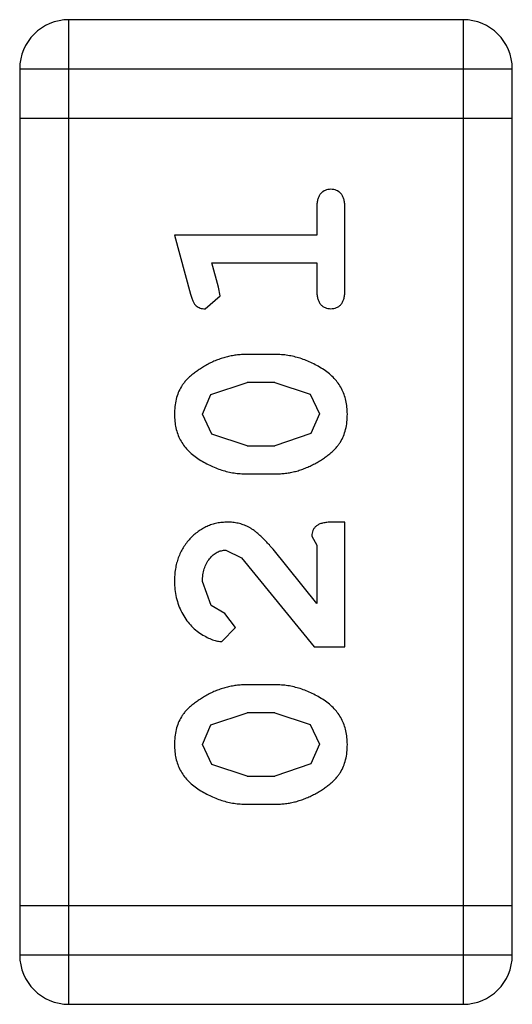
# Model space of a CAD drawing. Header units: inches. Extents: x -50 to 60, y -7 to 68.
# Tile 90 of 108: x 49.45 to 49.755, y 25.194 to 25.803. Entities that reach past the tile are written whole.
import ezdxf

# ---------------------------------------------------------------- set-up
doc = ezdxf.new("R2010")
doc.units = ezdxf.units.IN
doc.header["$LTSCALE"] = 1.21
doc.header["$MEASUREMENT"] = 0
doc.layers.get('0').update_dxf_attribs({"linetype": 'CONTINUOUS'})

msp = doc.modelspace()

# ---------------------------------------------------------------- linework, layer by layer
at = {"color": 7, "linetype": 'Continuous'}
for p, q in [((49.72421, 25.80338), (49.48037, 25.80338)), ((49.48037, 25.19378), (49.48037, 25.80338)), ((49.72421, 25.80338), (49.72421, 25.19378)), ((49.44989, 25.7729), (49.75469, 25.7729)), ((49.44989, 25.7729), (49.44989, 25.22426)), ((49.75469, 25.22426), (49.75469, 25.7729)), ((49.44989, 25.74242), (49.75469, 25.74242)), ((49.63375, 25.68736), (49.63375, 25.67005)), ((49.65106, 25.63544), (49.65106, 25.68736)), ((49.63375, 25.67005), (49.54566, 25.67005)), ((49.54566, 25.67005), (49.55554, 25.63348)), ((49.56879, 25.65275), (49.63375, 25.65275)), ((49.57294, 25.63773), (49.56879, 25.65275)), ((49.63375, 25.65275), (49.63375, 25.63544)), ((49.57397, 25.63232), (49.57294, 25.63773)), ((49.56471, 25.62443), (49.57397, 25.63232)), ((49.60802, 25.59611), (49.59027, 25.59611)), ((49.56825, 25.57124), (49.59054, 25.57881)), ((49.60775, 25.57881), (49.59054, 25.57881)), ((49.60775, 25.57881), (49.62953, 25.57156)), ((49.56296, 25.5591), (49.56825, 25.57124)), ((49.62953, 25.57156), (49.63533, 25.55927)), ((49.56876, 25.54673), (49.56296, 25.5591)), ((49.63533, 25.55927), (49.63004, 25.54713)), ((49.59054, 25.53948), (49.56876, 25.54673)), ((49.63004, 25.54713), (49.60775, 25.53948)), ((49.59054, 25.53948), (49.60775, 25.53948)), ((49.59027, 25.52218), (49.60802, 25.52218)), ((49.65106, 25.49229), (49.64319, 25.49229)), ((49.65106, 25.4152), (49.65106, 25.49229)), ((49.63061, 25.48363), (49.63375, 25.47813)), ((49.63375, 25.44195), (49.60671, 25.47552)), ((49.63375, 25.47813), (49.63375, 25.44195)), ((49.57749, 25.47498), (49.5872, 25.47021)), ((49.5872, 25.47021), (49.63218, 25.4152)), ((49.56834, 25.44062), (49.56296, 25.45549)), ((49.57685, 25.43565), (49.56834, 25.44062)), ((49.58341, 25.42717), (49.57685, 25.43565)), ((49.57498, 25.41835), (49.58341, 25.42717)), ((49.63218, 25.4152), (49.65106, 25.4152)), ((49.60802, 25.3916), (49.59027, 25.3916)), ((49.56825, 25.36673), (49.59054, 25.3743)), ((49.60775, 25.3743), (49.59054, 25.3743)), ((49.60775, 25.3743), (49.62953, 25.36705)), ((49.56296, 25.35459), (49.56825, 25.36673)), ((49.62953, 25.36705), (49.63533, 25.35476)), ((49.56876, 25.34222), (49.56296, 25.35459)), ((49.63533, 25.35476), (49.63004, 25.34261)), ((49.59054, 25.33497), (49.56876, 25.34222)), ((49.63004, 25.34261), (49.60775, 25.33497)), ((49.59054, 25.33497), (49.60775, 25.33497)), ((49.59027, 25.31767), (49.60802, 25.31767)), ((49.75469, 25.25474), (49.44989, 25.25474)), ((49.75469, 25.22426), (49.44989, 25.22426)), ((49.48037, 25.19378), (49.72421, 25.19378))]:
    msp.add_line(p, q, dxfattribs=at)
for centre, start, end in [((49.48037, 25.7729), 90, 180), ((49.72421, 25.7729), 0, 90), ((49.48037, 25.22426), 180, 270), ((49.72421, 25.22426), 270, 0)]:
    msp.add_arc(centre, 0.03048, start, end, dxfattribs=at)
for points, knots in [([(49.64241, 25.69837), (49.6418, 25.69834), (49.64061, 25.69827), (49.63893, 25.69777), (49.63743, 25.69693), (49.63611, 25.69576), (49.63503, 25.69422), (49.63428, 25.69226), (49.63382, 25.68994), (49.63378, 25.68825), (49.63375, 25.68736)], [0, 0, 0, 0, 0.11517, 0.223509, 0.328254, 0.438012, 0.553651, 0.682263, 0.830856, 1, 1, 1, 1]), ([(49.65106, 25.68736), (49.65104, 25.68825), (49.651, 25.68994), (49.65053, 25.69226), (49.64982, 25.69422), (49.64872, 25.69576), (49.6474, 25.69694), (49.64588, 25.69777), (49.6442, 25.69828), (49.64302, 25.69834), (49.64241, 25.69837)], [0, 0, 0, 0, 0.169012, 0.317488, 0.445429, 0.560977, 0.67065, 0.776666, 0.88492, 1, 1, 1, 1]), ([(49.63375, 25.63544), (49.63378, 25.63455), (49.63382, 25.63287), (49.63428, 25.63054), (49.63504, 25.62858), (49.6361, 25.62701), (49.63744, 25.62588), (49.63893, 25.62503), (49.64061, 25.62453), (49.6418, 25.62446), (49.64241, 25.62443)], [0, 0, 0, 0, 0.169102, 0.317658, 0.446239, 0.563118, 0.671828, 0.776546, 0.884858, 1, 1, 1, 1]), ([(49.64241, 25.62443), (49.64302, 25.62446), (49.6442, 25.62453), (49.64589, 25.62504), (49.64739, 25.62587), (49.64874, 25.62702), (49.64981, 25.62858), (49.65053, 25.63054), (49.651, 25.63287), (49.65104, 25.63455), (49.65106, 25.63544)], [0, 0, 0, 0, 0.115051, 0.223278, 0.329269, 0.437893, 0.554681, 0.682591, 0.83103, 1, 1, 1, 1]), ([(49.55554, 25.63348), (49.55579, 25.63263), (49.55627, 25.63107), (49.55711, 25.62898), (49.55803, 25.62735), (49.55905, 25.62616), (49.56023, 25.62536), (49.56156, 25.62483), (49.56307, 25.62447), (49.56415, 25.62444), (49.56471, 25.62443)], [0, 0, 0, 0, 0.187321, 0.344927, 0.475328, 0.579604, 0.674244, 0.773631, 0.882025, 1, 1, 1, 1]), ([(49.59027, 25.59611), (49.5892, 25.5961), (49.58705, 25.59606), (49.58386, 25.59577), (49.58073, 25.59523), (49.57762, 25.59456), (49.57457, 25.59364), (49.57156, 25.59252), (49.56859, 25.59123), (49.56571, 25.58973), (49.56299, 25.58813), (49.56043, 25.5865), (49.55811, 25.58484), (49.556, 25.58317), (49.55415, 25.58146), (49.5525, 25.57976), (49.55108, 25.57802), (49.54951, 25.57566), (49.54791, 25.57248), (49.5466, 25.56831), (49.5458, 25.56376), (49.54571, 25.56061), (49.54566, 25.55897)], [0, 0, 0, 0, 0.049855, 0.099516, 0.148482, 0.19758, 0.246804, 0.296268, 0.346517, 0.397047, 0.446826, 0.49336, 0.537801, 0.579207, 0.617974, 0.654833, 0.689171, 0.722088, 0.786392, 0.853518, 0.924186, 1, 1, 1, 1]), ([(49.65263, 25.55922), (49.65259, 25.56066), (49.65252, 25.56348), (49.6518, 25.56757), (49.65069, 25.57141), (49.64909, 25.57499), (49.64707, 25.57831), (49.64455, 25.58135), (49.64161, 25.58416), (49.63822, 25.58661), (49.63462, 25.5888), (49.63095, 25.59076), (49.62723, 25.59241), (49.62347, 25.59378), (49.61966, 25.5948), (49.61582, 25.59558), (49.61193, 25.59603), (49.60932, 25.59609), (49.60802, 25.59611)], [0, 0, 0, 0, 0.067217, 0.131051, 0.19272, 0.252824, 0.312745, 0.373449, 0.436041, 0.501494, 0.567761, 0.632087, 0.695096, 0.757109, 0.817993, 0.878657, 0.939311, 1, 1, 1, 1]), ([(49.54566, 25.55897), (49.54569, 25.55754), (49.54577, 25.55473), (49.54648, 25.55064), (49.5476, 25.54681), (49.54918, 25.54323), (49.55126, 25.53993), (49.55376, 25.53688), (49.55673, 25.53409), (49.56012, 25.53163), (49.56371, 25.52943), (49.5674, 25.52751), (49.5711, 25.52585), (49.57487, 25.52452), (49.57866, 25.52345), (49.5825, 25.52272), (49.58637, 25.52226), (49.58897, 25.5222), (49.59027, 25.52218)], [0, 0, 0, 0, 0.06692, 0.130834, 0.19258, 0.252759, 0.312631, 0.373411, 0.436359, 0.501894, 0.568244, 0.632472, 0.69556, 0.757163, 0.818592, 0.878885, 0.939235, 1, 1, 1, 1]), ([(49.60802, 25.52218), (49.60909, 25.52219), (49.61122, 25.52223), (49.6144, 25.52254), (49.61753, 25.52302), (49.62062, 25.52372), (49.62367, 25.52459), (49.62665, 25.52573), (49.62962, 25.52698), (49.6325, 25.52846), (49.63523, 25.53004), (49.63778, 25.53166), (49.64008, 25.53331), (49.6422, 25.53495), (49.64405, 25.53665), (49.64573, 25.53835), (49.64715, 25.54009), (49.64874, 25.54245), (49.65035, 25.54563), (49.65166, 25.54982), (49.65249, 25.55439), (49.65258, 25.55758), (49.65263, 25.55922)], [0, 0, 0, 0, 0.049886, 0.09882, 0.148132, 0.19689, 0.246038, 0.295176, 0.345305, 0.395692, 0.445312, 0.491875, 0.535813, 0.577009, 0.616081, 0.652689, 0.687585, 0.720206, 0.785062, 0.85223, 0.923759, 1, 1, 1, 1]), ([(49.57842, 25.49229), (49.57731, 25.49225), (49.57511, 25.49218), (49.57187, 25.49172), (49.56877, 25.49089), (49.56579, 25.48976), (49.56294, 25.48829), (49.56022, 25.48651), (49.55764, 25.48441), (49.5552, 25.48202), (49.55297, 25.47937), (49.55099, 25.47652), (49.54934, 25.47347), (49.54797, 25.47026), (49.54696, 25.46685), (49.54618, 25.46327), (49.54574, 25.4595), (49.54568, 25.45692), (49.54566, 25.45561)], [0, 0, 0, 0, 0.060981, 0.120256, 0.178148, 0.236115, 0.293993, 0.352864, 0.413358, 0.476056, 0.539296, 0.602396, 0.665116, 0.728325, 0.792919, 0.859317, 0.928302, 1, 1, 1, 1]), ([(49.60671, 25.47552), (49.60594, 25.4764), (49.60446, 25.47809), (49.60224, 25.48047), (49.60012, 25.48258), (49.59814, 25.48445), (49.59627, 25.48606), (49.5945, 25.48741), (49.59286, 25.48854), (49.59081, 25.48965), (49.58825, 25.49072), (49.58509, 25.49164), (49.58179, 25.4922), (49.57956, 25.49226), (49.57842, 25.49229)], [0, 0, 0, 0, 0.103002, 0.197728, 0.285279, 0.365235, 0.437224, 0.502446, 0.560545, 0.611446, 0.707576, 0.80349, 0.900532, 1, 1, 1, 1]), ([(49.64319, 25.49229), (49.64212, 25.49226), (49.64015, 25.49222), (49.63744, 25.49178), (49.63519, 25.49112), (49.63346, 25.49005), (49.63216, 25.48873), (49.63126, 25.48721), (49.63069, 25.48549), (49.63063, 25.48427), (49.63061, 25.48363)], [0, 0, 0, 0, 0.1844, 0.34094, 0.473574, 0.586824, 0.690029, 0.789175, 0.890445, 1, 1, 1, 1]), ([(49.56296, 25.45549), (49.56301, 25.4569), (49.56309, 25.45959), (49.56394, 25.4634), (49.56531, 25.46679), (49.56724, 25.46966), (49.5695, 25.47199), (49.57198, 25.47374), (49.57468, 25.47477), (49.57655, 25.47491), (49.57749, 25.47498)], [0, 0, 0, 0, 0.156344, 0.299348, 0.4327, 0.561, 0.682299, 0.791883, 0.89611, 1, 1, 1, 1]), ([(49.54566, 25.45561), (49.54572, 25.45391), (49.54583, 25.45056), (49.54669, 25.44562), (49.54812, 25.44087), (49.5501, 25.43638), (49.55253, 25.43224), (49.55541, 25.42859), (49.55865, 25.42544), (49.56223, 25.42293), (49.56579, 25.42096), (49.56911, 25.41949), (49.57214, 25.41856), (49.57408, 25.41842), (49.57498, 25.41835)], [0, 0, 0, 0, 0.098286, 0.193983, 0.289056, 0.384352, 0.477435, 0.566197, 0.652355, 0.737986, 0.818188, 0.887401, 0.94802, 1, 1, 1, 1]), ([(49.59027, 25.3916), (49.5892, 25.39158), (49.58705, 25.39154), (49.58386, 25.39125), (49.58073, 25.39072), (49.57762, 25.39005), (49.57457, 25.38913), (49.57156, 25.38801), (49.56859, 25.38672), (49.56571, 25.38522), (49.56299, 25.38362), (49.56043, 25.38199), (49.55811, 25.38033), (49.556, 25.37866), (49.55415, 25.37695), (49.5525, 25.37525), (49.55108, 25.37351), (49.54951, 25.37114), (49.54791, 25.36797), (49.5466, 25.3638), (49.5458, 25.35925), (49.54571, 25.3561), (49.54566, 25.35446)], [0, 0, 0, 0, 0.049855, 0.099516, 0.148482, 0.19758, 0.246804, 0.296268, 0.346517, 0.397047, 0.446826, 0.49336, 0.537801, 0.579207, 0.617974, 0.654833, 0.689171, 0.722088, 0.786392, 0.853518, 0.924186, 1, 1, 1, 1]), ([(49.65263, 25.35471), (49.65259, 25.35615), (49.65252, 25.35897), (49.6518, 25.36306), (49.65069, 25.3669), (49.64909, 25.37047), (49.64707, 25.3738), (49.64455, 25.37684), (49.64161, 25.37965), (49.63822, 25.3821), (49.63462, 25.38429), (49.63095, 25.38625), (49.62723, 25.3879), (49.62347, 25.38927), (49.61966, 25.39029), (49.61582, 25.39107), (49.61193, 25.39152), (49.60932, 25.39157), (49.60802, 25.3916)], [0, 0, 0, 0, 0.067217, 0.131051, 0.19272, 0.252824, 0.312745, 0.373449, 0.436041, 0.501494, 0.567761, 0.632087, 0.695096, 0.757109, 0.817993, 0.878657, 0.939311, 1, 1, 1, 1]), ([(49.54566, 25.35446), (49.54569, 25.35303), (49.54577, 25.35022), (49.54648, 25.34613), (49.5476, 25.3423), (49.54918, 25.33872), (49.55126, 25.33542), (49.55376, 25.33237), (49.55673, 25.32958), (49.56012, 25.32712), (49.56371, 25.32492), (49.5674, 25.323), (49.5711, 25.32134), (49.57487, 25.32001), (49.57866, 25.31894), (49.5825, 25.31821), (49.58637, 25.31775), (49.58897, 25.31769), (49.59027, 25.31767)], [0, 0, 0, 0, 0.06692, 0.130834, 0.19258, 0.252759, 0.312631, 0.373411, 0.436359, 0.501894, 0.568244, 0.632472, 0.69556, 0.757163, 0.818592, 0.878885, 0.939235, 1, 1, 1, 1]), ([(49.60802, 25.31767), (49.60909, 25.31768), (49.61122, 25.31772), (49.6144, 25.31803), (49.61753, 25.31851), (49.62062, 25.31921), (49.62367, 25.32008), (49.62665, 25.32122), (49.62962, 25.32247), (49.6325, 25.32395), (49.63523, 25.32553), (49.63778, 25.32715), (49.64008, 25.3288), (49.6422, 25.33044), (49.64405, 25.33214), (49.64573, 25.33384), (49.64715, 25.33557), (49.64874, 25.33794), (49.65035, 25.34112), (49.65166, 25.34531), (49.65249, 25.34988), (49.65258, 25.35307), (49.65263, 25.35471)], [0, 0, 0, 0, 0.049886, 0.09882, 0.148132, 0.19689, 0.246038, 0.295176, 0.345305, 0.395692, 0.445312, 0.491875, 0.535813, 0.577009, 0.616081, 0.652689, 0.687585, 0.720206, 0.785062, 0.85223, 0.923759, 1, 1, 1, 1])]:
    msp.add_open_spline(points, degree=3, knots=knots, dxfattribs=at)

doc.saveas('drawing.dxf')
